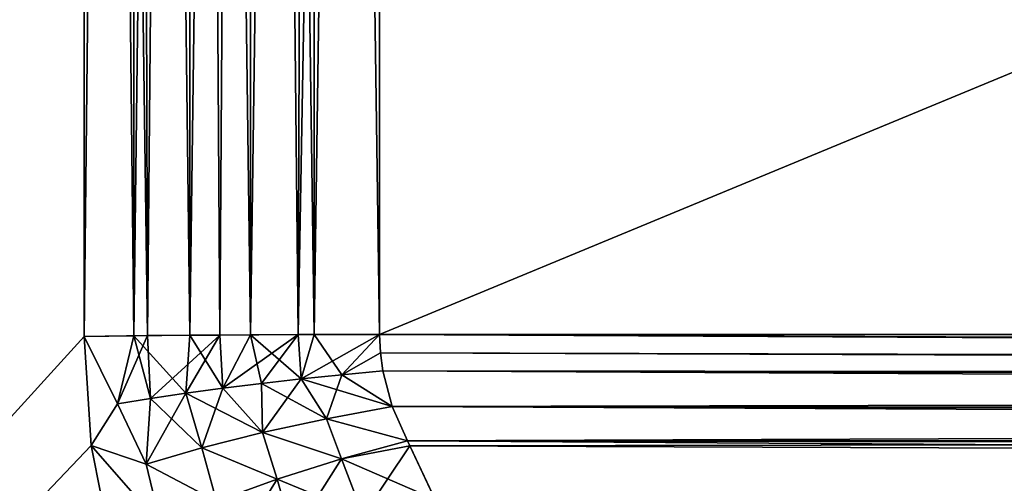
# Model space of a CAD drawing. Header units: metres. Extents: x -59 to 28, y 0 to 1680.
# Tile 69 of 115: x -29.724 to -28.546, y 1598.013 to 1598.568. Entities that reach past the tile are written whole.
import ezdxf

# ---------------------------------------------------------------- set-up
doc = ezdxf.new("R2010")
doc.units = ezdxf.units.M

msp = doc.modelspace()

# ---------------------------------------------------------------- linework, layer by layer
at = {"layer": 'ELYT3PV160'}
for points in [[(-32.5, 1595.047363, 828.848938), (-29.646904, 1603.699951, 826.146484), (-32.5, 1603.699951, 829)], [(-29.646904, 1603.699951, 826.146484), (-32.5, 1595.047363, 828.848938), (-29.646904, 1598.188721, 826.050293)], [(-29.646904, 1603.699951, 813.853516), (-32.5, 1595.047363, 811.151062), (-32.5, 1603.699951, 811)], [(-29.646904, 1598.188721, 813.949707), (-32.5, 1595.047363, 811.151062), (-29.646904, 1603.699951, 813.853516)], [(-29.646904, 1603.699951, 673.853516), (-32.5, 1595.047363, 671.151062), (-32.5, 1603.699951, 671)], [(-29.646904, 1598.188721, 673.949707), (-32.5, 1595.047363, 671.151062), (-29.646904, 1603.699951, 673.853516)], [(-32.5, 1595.047363, 688.848938), (-29.646904, 1603.699951, 686.146484), (-32.5, 1603.699951, 689)], [(-29.646904, 1603.699951, 686.146484), (-32.5, 1595.047363, 688.848938), (-29.646904, 1598.188721, 686.050293)], [(-29.587246, 1603.699951, 826.09552), (-29.646904, 1603.699951, 826.146484), (-29.571135, 1598.189819, 825.988098)], [(-29.571135, 1598.189819, 825.988098), (-29.646904, 1603.699951, 826.146484), (-29.646904, 1598.188721, 826.050293)], [(-29.587242, 1598.189575, 814.000671), (-29.646904, 1598.188721, 813.949707), (-29.587246, 1603.699951, 813.90448)], [(-29.587246, 1603.699951, 813.90448), (-29.646904, 1598.188721, 813.949707), (-29.646904, 1603.699951, 813.853516)], [(-29.571135, 1598.189819, 674.011902), (-29.646904, 1598.188721, 673.949707), (-29.587246, 1603.699951, 673.90448)], [(-29.587246, 1603.699951, 673.90448), (-29.646904, 1598.188721, 673.949707), (-29.646904, 1603.699951, 673.853516)], [(-29.587246, 1603.699951, 686.09552), (-29.646904, 1603.699951, 686.146484), (-29.587242, 1598.189575, 685.999329)], [(-29.587242, 1598.189575, 685.999329), (-29.646904, 1603.699951, 686.146484), (-29.646904, 1598.188721, 686.050293)], [(-29.52035, 1603.699951, 826.054504), (-29.587246, 1603.699951, 826.09552), (-29.571135, 1598.189819, 825.988098)], [(-29.52035, 1603.699951, 813.945496), (-29.587242, 1598.189575, 814.000671), (-29.587246, 1603.699951, 813.90448)], [(-29.52035, 1603.699951, 673.945496), (-29.571135, 1598.189819, 674.011902), (-29.587246, 1603.699951, 673.90448)], [(-29.520346, 1598.190308, 685.958313), (-29.587246, 1603.699951, 686.09552), (-29.587242, 1598.189575, 685.999329)], [(-29.587246, 1603.699951, 686.09552), (-29.520346, 1598.190308, 685.958313), (-29.52035, 1603.699951, 686.054504)], [(-29.587242, 1598.189575, 814.000671), (-29.52035, 1603.699951, 813.945496), (-29.520346, 1598.190308, 814.041687)], [(-29.484692, 1598.190552, 825.941895), (-29.52035, 1603.699951, 826.054504), (-29.571135, 1598.189819, 825.988098)], [(-29.571135, 1598.189819, 674.011902), (-29.52035, 1603.699951, 673.945496), (-29.484692, 1598.190552, 674.058105)], [(-29.52035, 1603.699951, 826.054504), (-29.484692, 1598.190552, 825.941895), (-29.447863, 1603.699951, 826.024475)], [(-29.52035, 1603.699951, 813.945496), (-29.447863, 1603.699951, 813.975525), (-29.520346, 1598.190308, 814.041687)], [(-29.52035, 1603.699951, 673.945496), (-29.447863, 1603.699951, 673.975525), (-29.484692, 1598.190552, 674.058105)], [(-29.520346, 1598.190308, 685.958313), (-29.447859, 1598.190796, 685.928284), (-29.52035, 1603.699951, 686.054504)], [(-29.52035, 1603.699951, 686.054504), (-29.447859, 1598.190796, 685.928284), (-29.447863, 1603.699951, 686.024475)], [(-29.520346, 1598.190308, 814.041687), (-29.447863, 1603.699951, 813.975525), (-29.447859, 1598.190796, 814.071716)], [(-29.447863, 1603.699951, 826.024475), (-29.484692, 1598.190552, 825.941895), (-29.390896, 1598.191162, 825.913452)], [(-29.484692, 1598.190552, 674.058105), (-29.447863, 1603.699951, 673.975525), (-29.390896, 1598.191162, 674.086548)], [(-29.447863, 1603.699951, 826.024475), (-29.390896, 1598.191162, 825.913452), (-29.371569, 1603.699951, 826.006165)], [(-29.447863, 1603.699951, 813.975525), (-29.371569, 1603.699951, 813.993835), (-29.447859, 1598.190796, 814.071716)], [(-29.447863, 1603.699951, 673.975525), (-29.371569, 1603.699951, 673.993835), (-29.390896, 1598.191162, 674.086548)], [(-29.447859, 1598.190796, 685.928284), (-29.371567, 1598.191162, 685.909973), (-29.447863, 1603.699951, 686.024475)], [(-29.447863, 1603.699951, 686.024475), (-29.371567, 1598.191162, 685.909973), (-29.371569, 1603.699951, 686.006165)], [(-29.447859, 1598.190796, 814.071716), (-29.371569, 1603.699951, 813.993835), (-29.371567, 1598.191162, 814.090027)], [(-29.390896, 1598.191162, 825.913452), (-29.29335, 1598.191284, 825.90387), (-29.371569, 1603.699951, 826.006165)], [(-29.371569, 1603.699951, 673.993835), (-29.29335, 1603.699951, 674), (-29.390896, 1598.191162, 674.086548)], [(-29.390896, 1598.191162, 674.086548), (-29.29335, 1603.699951, 674), (-29.29335, 1598.191284, 674.09613)], [(-29.371569, 1603.699951, 826.006165), (-29.29335, 1598.191284, 825.90387), (-29.29335, 1603.699951, 826)], [(-29.371569, 1603.699951, 813.993835), (-29.29335, 1603.699951, 814), (-29.371567, 1598.191162, 814.090027)], [(-29.371567, 1598.191162, 685.909973), (-29.29335, 1598.191284, 685.90387), (-29.371569, 1603.699951, 686.006165)], [(-29.371569, 1603.699951, 686.006165), (-29.29335, 1598.191284, 685.90387), (-29.29335, 1603.699951, 686)], [(-29.371567, 1598.191162, 814.090027), (-29.29335, 1603.699951, 814), (-29.29335, 1598.191284, 814.09613)], [(-15.903769, 1598.191284, 825.90387), (-15.999924, 1603.699951, 826), (-29.29335, 1598.191284, 825.90387)], [(-15.999924, 1603.699951, 826), (-29.29335, 1603.699951, 826), (-29.29335, 1598.191284, 825.90387)], [(-15.903769, 1598.191284, 814.09613), (-29.29335, 1598.191284, 814.09613), (-15.999924, 1603.699951, 814)], [(-29.29335, 1598.191284, 814.09613), (-29.29335, 1603.699951, 814), (-15.999924, 1603.699951, 814)], [(-15.903769, 1598.191284, 674.09613), (-29.29335, 1598.191284, 674.09613), (-15.999924, 1603.699951, 674)], [(-29.29335, 1598.191284, 674.09613), (-29.29335, 1603.699951, 674), (-15.999924, 1603.699951, 674)], [(-15.903769, 1598.191284, 685.90387), (-15.999924, 1603.699951, 686), (-29.29335, 1598.191284, 685.90387)], [(-15.999924, 1603.699951, 686), (-29.29335, 1603.699951, 686), (-29.29335, 1598.191284, 685.90387)], [(-29.646904, 1598.188721, 826.050293), (-32.5, 1595.047363, 828.848938), (-29.638351, 1598.05835, 826.039429)], [(-29.638348, 1598.05835, 813.960571), (-32.5, 1595.047363, 811.151062), (-29.646904, 1598.188721, 813.949707)], [(-29.638351, 1598.05835, 673.960571), (-32.5, 1595.047363, 671.151062), (-29.646904, 1598.188721, 673.949707)], [(-29.646904, 1598.188721, 686.050293), (-32.5, 1595.047363, 688.848938), (-29.638348, 1598.05835, 686.039429)], [(-29.646904, 1598.188721, 826.050293), (-29.606804, 1598.108032, 826.012207), (-29.571135, 1598.189819, 825.988098)], [(-29.606804, 1598.108032, 673.987793), (-29.646904, 1598.188721, 673.949707), (-29.571135, 1598.189819, 674.011902)], [(-29.587242, 1598.189575, 814.000671), (-29.606802, 1598.108032, 813.987793), (-29.646904, 1598.188721, 813.949707)], [(-29.646904, 1598.188721, 686.050293), (-29.606802, 1598.108032, 686.012207), (-29.587242, 1598.189575, 685.999329)], [(-29.638351, 1598.05835, 826.039429), (-29.606804, 1598.108032, 826.012207), (-29.646904, 1598.188721, 826.050293)], [(-29.646904, 1598.188721, 813.949707), (-29.606802, 1598.108032, 813.987793), (-29.638348, 1598.05835, 813.960571)], [(-29.646904, 1598.188721, 673.949707), (-29.606804, 1598.108032, 673.987793), (-29.638351, 1598.05835, 673.960571)], [(-29.638348, 1598.05835, 686.039429), (-29.606802, 1598.108032, 686.012207), (-29.646904, 1598.188721, 686.050293)], [(-29.571135, 1598.189819, 825.988098), (-29.606804, 1598.108032, 826.012207), (-29.567442, 1598.114624, 825.983215)], [(-29.567442, 1598.114624, 674.016785), (-29.606804, 1598.108032, 673.987793), (-29.571135, 1598.189819, 674.011902)], [(-29.606802, 1598.108032, 813.987793), (-29.587242, 1598.189575, 814.000671), (-29.56744, 1598.114502, 814.016785)], [(-29.606802, 1598.108032, 686.012207), (-29.56744, 1598.114502, 685.983215), (-29.587242, 1598.189575, 685.999329)], [(-29.587242, 1598.189575, 814.000671), (-29.520346, 1598.190308, 814.041687), (-29.525375, 1598.12085, 814.041687)], [(-29.520346, 1598.190308, 685.958313), (-29.587242, 1598.189575, 685.999329), (-29.525375, 1598.12085, 685.958313)], [(-29.56744, 1598.114502, 814.016785), (-29.587242, 1598.189575, 814.000671), (-29.525375, 1598.12085, 814.041687)], [(-29.525375, 1598.12085, 685.958313), (-29.587242, 1598.189575, 685.999329), (-29.56744, 1598.114502, 685.983215)], [(-29.571135, 1598.189819, 825.988098), (-29.567442, 1598.114624, 825.983215), (-29.484692, 1598.190552, 825.941895)], [(-29.571135, 1598.189819, 674.011902), (-29.484692, 1598.190552, 674.058105), (-29.567442, 1598.114624, 674.016785)], [(-29.567442, 1598.114624, 825.983215), (-29.525377, 1598.12085, 825.958313), (-29.484692, 1598.190552, 825.941895)], [(-29.484692, 1598.190552, 674.058105), (-29.525377, 1598.12085, 674.041687), (-29.567442, 1598.114624, 674.016785)], [(-29.484692, 1598.190552, 825.941895), (-29.525377, 1598.12085, 825.958313), (-29.48102, 1598.126953, 825.937622)], [(-29.48102, 1598.126953, 674.062378), (-29.525377, 1598.12085, 674.041687), (-29.484692, 1598.190552, 674.058105)], [(-29.525375, 1598.12085, 814.041687), (-29.520346, 1598.190308, 814.041687), (-29.481018, 1598.126953, 814.062378)], [(-29.481018, 1598.126953, 685.937622), (-29.520346, 1598.190308, 685.958313), (-29.525375, 1598.12085, 685.958313)], [(-29.520346, 1598.190308, 814.041687), (-29.447859, 1598.190796, 814.071716), (-29.481018, 1598.126953, 814.062378)], [(-29.447859, 1598.190796, 685.928284), (-29.520346, 1598.190308, 685.958313), (-29.481018, 1598.126953, 685.937622)], [(-29.48102, 1598.126953, 825.937622), (-29.390896, 1598.191162, 825.913452), (-29.484692, 1598.190552, 825.941895)], [(-29.484692, 1598.190552, 674.058105), (-29.390896, 1598.191162, 674.086548), (-29.48102, 1598.126953, 674.062378)], [(-29.434801, 1598.13269, 825.921448), (-29.390896, 1598.191162, 825.913452), (-29.48102, 1598.126953, 825.937622)], [(-29.390896, 1598.191162, 674.086548), (-29.434801, 1598.13269, 674.078552), (-29.48102, 1598.126953, 674.062378)], [(-29.481018, 1598.126953, 814.062378), (-29.447859, 1598.190796, 814.071716), (-29.434799, 1598.13269, 814.078552)], [(-29.434799, 1598.13269, 685.921448), (-29.447859, 1598.190796, 685.928284), (-29.481018, 1598.126953, 685.937622)], [(-29.447859, 1598.190796, 814.071716), (-29.371567, 1598.191162, 814.090027), (-29.387165, 1598.138062, 814.090088)], [(-29.371567, 1598.191162, 685.909973), (-29.447859, 1598.190796, 685.928284), (-29.387165, 1598.138062, 685.909912)], [(-29.434799, 1598.13269, 814.078552), (-29.447859, 1598.190796, 814.071716), (-29.387165, 1598.138062, 814.090088)], [(-29.387165, 1598.138062, 685.909912), (-29.447859, 1598.190796, 685.928284), (-29.434799, 1598.13269, 685.921448)], [(-29.390896, 1598.191162, 825.913452), (-29.434801, 1598.13269, 825.921448), (-29.387169, 1598.138184, 825.909912)], [(-29.387169, 1598.138184, 674.090088), (-29.434801, 1598.13269, 674.078552), (-29.390896, 1598.191162, 674.086548)], [(-29.390896, 1598.191162, 825.913452), (-29.387169, 1598.138184, 825.909912), (-29.29335, 1598.191284, 825.90387)], [(-29.390896, 1598.191162, 674.086548), (-29.29335, 1598.191284, 674.09613), (-29.387169, 1598.138184, 674.090088)], [(-29.387169, 1598.138184, 825.909912), (-29.338587, 1598.143066, 825.903137), (-29.29335, 1598.191284, 825.90387)], [(-29.29335, 1598.191284, 674.09613), (-29.338587, 1598.143066, 674.096863), (-29.387169, 1598.138184, 674.090088)], [(-29.387165, 1598.138062, 814.090088), (-29.371567, 1598.191162, 814.090027), (-29.338583, 1598.143066, 814.096863)], [(-29.338583, 1598.143066, 685.903137), (-29.371567, 1598.191162, 685.909973), (-29.387165, 1598.138062, 685.909912)], [(-29.371567, 1598.191162, 814.090027), (-29.29335, 1598.191284, 814.09613), (-29.338583, 1598.143066, 814.096863)], [(-29.29335, 1598.191284, 685.90387), (-29.371567, 1598.191162, 685.909973), (-29.338583, 1598.143066, 685.903137)], [(-29.338587, 1598.143066, 825.903137), (-29.292391, 1598.169434, 825.902954), (-29.29335, 1598.191284, 825.90387)], [(-29.29335, 1598.191284, 674.09613), (-29.292391, 1598.169434, 674.097046), (-29.338587, 1598.143066, 674.096863)], [(-29.338583, 1598.143066, 814.096863), (-29.29335, 1598.191284, 814.09613), (-29.292391, 1598.169434, 814.097046)], [(-29.292391, 1598.169434, 685.902954), (-29.29335, 1598.191284, 685.90387), (-29.338583, 1598.143066, 685.903137)], [(-15.903769, 1598.191284, 825.90387), (-29.29335, 1598.191284, 825.90387), (-15.901773, 1598.134155, 825.899536)], [(-29.29335, 1598.191284, 825.90387), (-29.292391, 1598.169434, 825.902954), (-15.901773, 1598.134155, 825.899536)], [(-15.901222, 1598.118286, 814.102783), (-29.29335, 1598.191284, 814.09613), (-15.903769, 1598.191284, 814.09613)], [(-29.29335, 1598.191284, 814.09613), (-15.901222, 1598.118286, 814.102783), (-29.292391, 1598.169434, 814.097046)], [(-15.901773, 1598.134155, 674.100464), (-29.29335, 1598.191284, 674.09613), (-15.903769, 1598.191284, 674.09613)], [(-29.29335, 1598.191284, 674.09613), (-15.901773, 1598.134155, 674.100464), (-29.292391, 1598.169434, 674.097046)], [(-15.903769, 1598.191284, 685.90387), (-29.29335, 1598.191284, 685.90387), (-15.901222, 1598.118286, 685.897217)], [(-29.29335, 1598.191284, 685.90387), (-29.292391, 1598.169434, 685.902954), (-15.901222, 1598.118286, 685.897217)], [(-29.289528, 1598.147583, 825.901184), (-29.292391, 1598.169434, 825.902954), (-29.338587, 1598.143066, 825.903137)], [(-29.292391, 1598.169434, 674.097046), (-29.289528, 1598.147583, 674.098816), (-29.338587, 1598.143066, 674.096863)], [(-29.338583, 1598.143066, 814.096863), (-29.292391, 1598.169434, 814.097046), (-29.289524, 1598.147583, 814.098816)], [(-29.289524, 1598.147583, 685.901184), (-29.292391, 1598.169434, 685.902954), (-29.338583, 1598.143066, 685.903137)], [(-15.901773, 1598.134155, 825.899536), (-29.292391, 1598.169434, 825.902954), (-29.289528, 1598.147583, 825.901184)], [(-29.292391, 1598.169434, 814.097046), (-15.901222, 1598.118286, 814.102783), (-29.289524, 1598.147583, 814.098816)], [(-29.292391, 1598.169434, 674.097046), (-15.901773, 1598.134155, 674.100464), (-29.289528, 1598.147583, 674.098816)], [(-15.901222, 1598.118286, 685.897217), (-29.292391, 1598.169434, 685.902954), (-29.289524, 1598.147583, 685.901184)], [(-29.434801, 1598.13269, 825.921448), (-29.433315, 1598.07373, 825.914612), (-29.387169, 1598.138184, 825.909912)], [(-29.433315, 1598.07373, 674.085388), (-29.434801, 1598.13269, 674.078552), (-29.387169, 1598.138184, 674.090088)], [(-29.434799, 1598.13269, 814.078552), (-29.387165, 1598.138062, 814.090088), (-29.356791, 1598.090332, 814.101501)], [(-29.387165, 1598.138062, 685.909912), (-29.434799, 1598.13269, 685.921448), (-29.356791, 1598.090332, 685.898499)], [(-29.387169, 1598.138184, 825.909912), (-29.433315, 1598.07373, 825.914612), (-29.356794, 1598.090332, 825.898499)], [(-29.356794, 1598.090332, 674.101501), (-29.433315, 1598.07373, 674.085388), (-29.387169, 1598.138184, 674.090088)], [(-29.387169, 1598.138184, 825.909912), (-29.356794, 1598.090332, 825.898499), (-29.338587, 1598.143066, 825.903137)], [(-29.387169, 1598.138184, 674.090088), (-29.338587, 1598.143066, 674.096863), (-29.356794, 1598.090332, 674.101501)], [(-29.387165, 1598.138062, 814.090088), (-29.338583, 1598.143066, 814.096863), (-29.278261, 1598.104858, 814.105225)], [(-29.338583, 1598.143066, 685.903137), (-29.387165, 1598.138062, 685.909912), (-29.278261, 1598.104858, 685.894775)], [(-29.356791, 1598.090332, 814.101501), (-29.387165, 1598.138062, 814.090088), (-29.278261, 1598.104858, 814.105225)], [(-29.278261, 1598.104858, 685.894775), (-29.387165, 1598.138062, 685.909912), (-29.356791, 1598.090332, 685.898499)], [(-29.356794, 1598.090332, 825.898499), (-29.278267, 1598.104858, 825.894775), (-29.338587, 1598.143066, 825.903137)], [(-29.338587, 1598.143066, 674.096863), (-29.278267, 1598.104858, 674.105225), (-29.356794, 1598.090332, 674.101501)], [(-29.278267, 1598.104858, 825.894775), (-29.289528, 1598.147583, 825.901184), (-29.338587, 1598.143066, 825.903137)], [(-29.338587, 1598.143066, 674.096863), (-29.289528, 1598.147583, 674.098816), (-29.278267, 1598.104858, 674.105225)], [(-29.278261, 1598.104858, 814.105225), (-29.338583, 1598.143066, 814.096863), (-29.289524, 1598.147583, 814.098816)], [(-29.289524, 1598.147583, 685.901184), (-29.338583, 1598.143066, 685.903137), (-29.278261, 1598.104858, 685.894775)], [(-15.901773, 1598.134155, 825.899536), (-29.289528, 1598.147583, 825.901184), (-15.899808, 1598.077759, 825.888733)], [(-29.289528, 1598.147583, 825.901184), (-29.278267, 1598.104858, 825.894775), (-15.899808, 1598.077759, 825.888733)], [(-29.289528, 1598.147583, 674.098816), (-15.901773, 1598.134155, 674.100464), (-29.278267, 1598.104858, 674.105225)], [(-29.289524, 1598.147583, 814.098816), (-15.901222, 1598.118286, 814.102783), (-29.278261, 1598.104858, 814.105225)], [(-29.289524, 1598.147583, 685.901184), (-29.278261, 1598.104858, 685.894775), (-15.901222, 1598.118286, 685.897217)], [(-29.525377, 1598.12085, 825.958313), (-29.505873, 1598.05542, 825.94281), (-29.48102, 1598.126953, 825.937622)], [(-29.505873, 1598.05542, 674.05719), (-29.525377, 1598.12085, 674.041687), (-29.48102, 1598.126953, 674.062378)], [(-29.525375, 1598.12085, 814.041687), (-29.481018, 1598.126953, 814.062378), (-29.433311, 1598.07373, 814.085388)], [(-29.481018, 1598.126953, 685.937622), (-29.525375, 1598.12085, 685.958313), (-29.433311, 1598.07373, 685.914612)], [(-29.48102, 1598.126953, 825.937622), (-29.505873, 1598.05542, 825.94281), (-29.433315, 1598.07373, 825.914612)], [(-29.433315, 1598.07373, 674.085388), (-29.505873, 1598.05542, 674.05719), (-29.48102, 1598.126953, 674.062378)], [(-29.433315, 1598.07373, 825.914612), (-29.434801, 1598.13269, 825.921448), (-29.48102, 1598.126953, 825.937622)], [(-29.48102, 1598.126953, 674.062378), (-29.434801, 1598.13269, 674.078552), (-29.433315, 1598.07373, 674.085388)], [(-29.433311, 1598.07373, 814.085388), (-29.481018, 1598.126953, 814.062378), (-29.434799, 1598.13269, 814.078552)], [(-29.434799, 1598.13269, 685.921448), (-29.481018, 1598.126953, 685.937622), (-29.433311, 1598.07373, 685.914612)], [(-29.433311, 1598.07373, 814.085388), (-29.434799, 1598.13269, 814.078552), (-29.356791, 1598.090332, 814.101501)], [(-29.356791, 1598.090332, 685.898499), (-29.434799, 1598.13269, 685.921448), (-29.433311, 1598.07373, 685.914612)], [(-29.278267, 1598.104858, 674.105225), (-15.901773, 1598.134155, 674.100464), (-15.899808, 1598.077759, 674.111267)], [(-29.567442, 1598.114624, 825.983215), (-29.606804, 1598.108032, 826.012207), (-29.572609, 1598.036011, 825.982361)], [(-29.572609, 1598.036011, 674.017639), (-29.606804, 1598.108032, 673.987793), (-29.567442, 1598.114624, 674.016785)], [(-29.606802, 1598.108032, 813.987793), (-29.56744, 1598.114502, 814.016785), (-29.572605, 1598.036011, 814.017639)], [(-29.56744, 1598.114502, 685.983215), (-29.606802, 1598.108032, 686.012207), (-29.572605, 1598.036011, 685.982361)], [(-29.567442, 1598.114624, 825.983215), (-29.572609, 1598.036011, 825.982361), (-29.525377, 1598.12085, 825.958313)], [(-29.572609, 1598.036011, 825.982361), (-29.505873, 1598.05542, 825.94281), (-29.525377, 1598.12085, 825.958313)], [(-29.567442, 1598.114624, 674.016785), (-29.525377, 1598.12085, 674.041687), (-29.572609, 1598.036011, 674.017639)], [(-29.525377, 1598.12085, 674.041687), (-29.505873, 1598.05542, 674.05719), (-29.572609, 1598.036011, 674.017639)], [(-29.572605, 1598.036011, 814.017639), (-29.56744, 1598.114502, 814.016785), (-29.505867, 1598.05542, 814.05719)], [(-29.505867, 1598.05542, 685.94281), (-29.56744, 1598.114502, 685.983215), (-29.572605, 1598.036011, 685.982361)], [(-29.56744, 1598.114502, 814.016785), (-29.525375, 1598.12085, 814.041687), (-29.505867, 1598.05542, 814.05719)], [(-29.525375, 1598.12085, 685.958313), (-29.56744, 1598.114502, 685.983215), (-29.505867, 1598.05542, 685.94281)], [(-29.505867, 1598.05542, 814.05719), (-29.525375, 1598.12085, 814.041687), (-29.433311, 1598.07373, 814.085388)], [(-29.433311, 1598.07373, 685.914612), (-29.525375, 1598.12085, 685.958313), (-29.505867, 1598.05542, 685.94281)], [(-29.278261, 1598.104858, 814.105225), (-15.901222, 1598.118286, 814.102783), (-29.260124, 1598.063721, 814.11499)], [(-15.901222, 1598.118286, 685.897217), (-29.278261, 1598.104858, 685.894775), (-15.898737, 1598.047119, 685.880005)], [(-29.260124, 1598.063721, 814.11499), (-15.901222, 1598.118286, 814.102783), (-15.898737, 1598.047119, 814.119995)], [(-29.606804, 1598.108032, 826.012207), (-29.638351, 1598.05835, 826.039429), (-29.572609, 1598.036011, 825.982361)], [(-29.638351, 1598.05835, 673.960571), (-29.606804, 1598.108032, 673.987793), (-29.572609, 1598.036011, 674.017639)], [(-29.638348, 1598.05835, 813.960571), (-29.606802, 1598.108032, 813.987793), (-29.572605, 1598.036011, 814.017639)], [(-29.572605, 1598.036011, 685.982361), (-29.606802, 1598.108032, 686.012207), (-29.638348, 1598.05835, 686.039429)], [(-29.356794, 1598.090332, 825.898499), (-29.260124, 1598.063721, 825.88501), (-29.278267, 1598.104858, 825.894775)], [(-29.278267, 1598.104858, 674.105225), (-29.260124, 1598.063721, 674.11499), (-29.356794, 1598.090332, 674.101501)], [(-29.278261, 1598.104858, 814.105225), (-29.260124, 1598.063721, 814.11499), (-29.356791, 1598.090332, 814.101501)], [(-29.356791, 1598.090332, 685.898499), (-29.260124, 1598.063721, 685.88501), (-29.278261, 1598.104858, 685.894775)], [(-15.899808, 1598.077759, 825.888733), (-29.278267, 1598.104858, 825.894775), (-29.260124, 1598.063721, 825.88501)], [(-29.260124, 1598.063721, 674.11499), (-29.278267, 1598.104858, 674.105225), (-15.899808, 1598.077759, 674.111267)], [(-29.278261, 1598.104858, 685.894775), (-29.260124, 1598.063721, 685.88501), (-15.898737, 1598.047119, 685.880005)], [(-29.433315, 1598.07373, 825.914612), (-29.339031, 1598.04248, 825.885925), (-29.356794, 1598.090332, 825.898499)], [(-29.356794, 1598.090332, 674.101501), (-29.339031, 1598.04248, 674.114075), (-29.433315, 1598.07373, 674.085388)], [(-29.356791, 1598.090332, 814.101501), (-29.339031, 1598.04248, 814.114075), (-29.433311, 1598.07373, 814.085388)], [(-29.433311, 1598.07373, 685.914612), (-29.339031, 1598.04248, 685.885925), (-29.356791, 1598.090332, 685.898499)], [(-29.339031, 1598.04248, 825.885925), (-29.260124, 1598.063721, 825.88501), (-29.356794, 1598.090332, 825.898499)], [(-29.260124, 1598.063721, 674.11499), (-29.339031, 1598.04248, 674.114075), (-29.356794, 1598.090332, 674.101501)], [(-29.260124, 1598.063721, 814.11499), (-29.339031, 1598.04248, 814.114075), (-29.356791, 1598.090332, 814.101501)], [(-29.339031, 1598.04248, 685.885925), (-29.260124, 1598.063721, 685.88501), (-29.356791, 1598.090332, 685.898499)], [(-29.260124, 1598.063721, 825.88501), (-29.257137, 1598.058105, 825.883362), (-15.899808, 1598.077759, 825.888733)], [(-15.899808, 1598.077759, 674.111267), (-29.257137, 1598.058105, 674.116638), (-29.260124, 1598.063721, 674.11499)], [(-15.899808, 1598.077759, 825.888733), (-29.257137, 1598.058105, 825.883362), (-15.897369, 1598.007935, 825.86554)], [(-29.226608, 1597.992554, 674.141113), (-29.257137, 1598.058105, 674.116638), (-15.899808, 1598.077759, 674.111267)], [(-15.897369, 1598.007935, 674.13446), (-29.226608, 1597.992554, 674.141113), (-15.899808, 1598.077759, 674.111267)], [(-29.433315, 1598.07373, 825.914612), (-29.505873, 1598.05542, 825.94281), (-29.415833, 1598.018188, 825.899658)], [(-29.433315, 1598.07373, 674.085388), (-29.415833, 1598.018188, 674.100342), (-29.505873, 1598.05542, 674.05719)], [(-29.433311, 1598.07373, 814.085388), (-29.415833, 1598.018188, 814.100342), (-29.505867, 1598.05542, 814.05719)], [(-29.433311, 1598.07373, 685.914612), (-29.505867, 1598.05542, 685.94281), (-29.415833, 1598.018188, 685.899658)], [(-29.339031, 1598.04248, 825.885925), (-29.433315, 1598.07373, 825.914612), (-29.415833, 1598.018188, 825.899658)], [(-29.339031, 1598.04248, 674.114075), (-29.415833, 1598.018188, 674.100342), (-29.433315, 1598.07373, 674.085388)], [(-29.339031, 1598.04248, 814.114075), (-29.415833, 1598.018188, 814.100342), (-29.433311, 1598.07373, 814.085388)], [(-29.339031, 1598.04248, 685.885925), (-29.433311, 1598.07373, 685.914612), (-29.415833, 1598.018188, 685.899658)], [(-29.638351, 1598.05835, 826.039429), (-32.5, 1595.047363, 828.848938), (-29.613678, 1597.933716, 826.012573)], [(-32.5, 1595.047363, 811.151062), (-29.638348, 1598.05835, 813.960571), (-29.613678, 1597.933716, 813.987427)], [(-32.5, 1595.047363, 671.151062), (-29.638351, 1598.05835, 673.960571), (-29.613678, 1597.933716, 673.987427)], [(-29.638348, 1598.05835, 686.039429), (-32.5, 1595.047363, 688.848938), (-29.613678, 1597.933716, 686.012573)], [(-29.572609, 1598.036011, 825.982361), (-29.638351, 1598.05835, 826.039429), (-29.555014, 1597.963135, 825.963867)], [(-29.555014, 1597.963135, 825.963867), (-29.638351, 1598.05835, 826.039429), (-29.613678, 1597.933716, 826.012573)], [(-29.572609, 1598.036011, 674.017639), (-29.555014, 1597.963135, 674.036133), (-29.638351, 1598.05835, 673.960571)], [(-29.555014, 1597.963135, 674.036133), (-29.613678, 1597.933716, 673.987427), (-29.638351, 1598.05835, 673.960571)], [(-29.572605, 1598.036011, 814.017639), (-29.555014, 1597.963135, 814.036133), (-29.638348, 1598.05835, 813.960571)], [(-29.555014, 1597.963135, 814.036133), (-29.613678, 1597.933716, 813.987427), (-29.638348, 1598.05835, 813.960571)], [(-29.572605, 1598.036011, 685.982361), (-29.638348, 1598.05835, 686.039429), (-29.555014, 1597.963135, 685.963867)], [(-29.555014, 1597.963135, 685.963867), (-29.638348, 1598.05835, 686.039429), (-29.613678, 1597.933716, 686.012573)], [(-29.505873, 1598.05542, 825.94281), (-29.572609, 1598.036011, 825.982361), (-29.488472, 1597.991577, 825.925903)], [(-29.505873, 1598.05542, 674.05719), (-29.488472, 1597.991577, 674.074097), (-29.572609, 1598.036011, 674.017639)], [(-29.505867, 1598.05542, 814.05719), (-29.488472, 1597.991577, 814.074097), (-29.572605, 1598.036011, 814.017639)], [(-29.505867, 1598.05542, 685.94281), (-29.572605, 1598.036011, 685.982361), (-29.488472, 1597.991577, 685.925903)], [(-29.415833, 1598.018188, 825.899658), (-29.505873, 1598.05542, 825.94281), (-29.488472, 1597.991577, 825.925903)], [(-29.415833, 1598.018188, 674.100342), (-29.488472, 1597.991577, 674.074097), (-29.505873, 1598.05542, 674.05719)], [(-29.415833, 1598.018188, 814.100342), (-29.488472, 1597.991577, 814.074097), (-29.505867, 1598.05542, 814.05719)], [(-29.415833, 1598.018188, 685.899658), (-29.505867, 1598.05542, 685.94281), (-29.488472, 1597.991577, 685.925903)], [(-29.260124, 1598.063721, 825.88501), (-29.339031, 1598.04248, 825.885925), (-29.257137, 1598.058105, 825.883362)], [(-29.339031, 1598.04248, 814.114075), (-29.260124, 1598.063721, 814.11499), (-29.227081, 1597.993774, 814.140625)], [(-29.257137, 1598.058105, 674.116638), (-29.339031, 1598.04248, 674.114075), (-29.260124, 1598.063721, 674.11499)], [(-29.339031, 1598.04248, 685.885925), (-29.227081, 1597.993774, 685.859375), (-29.260124, 1598.063721, 685.88501)], [(-29.257137, 1598.058105, 825.883362), (-29.339031, 1598.04248, 825.885925), (-29.313025, 1597.974731, 825.859314)], [(-29.339031, 1598.04248, 674.114075), (-29.257137, 1598.058105, 674.116638), (-29.313025, 1597.974731, 674.140686)], [(-29.226608, 1597.992554, 825.858887), (-29.257137, 1598.058105, 825.883362), (-29.313025, 1597.974731, 825.859314)], [(-29.313025, 1597.974731, 674.140686), (-29.257137, 1598.058105, 674.116638), (-29.226608, 1597.992554, 674.141113)], [(-29.260124, 1598.063721, 814.11499), (-15.898737, 1598.047119, 814.119995), (-29.227081, 1597.993774, 814.140625)], [(-15.898737, 1598.047119, 685.880005), (-29.260124, 1598.063721, 685.88501), (-15.896366, 1597.979248, 685.852539)], [(-29.260124, 1598.063721, 685.88501), (-29.227081, 1597.993774, 685.859375), (-15.896366, 1597.979248, 685.852539)], [(-29.257137, 1598.058105, 825.883362), (-29.226608, 1597.992554, 825.858887), (-15.897369, 1598.007935, 825.86554)], [(-29.339031, 1598.04248, 825.885925), (-29.415833, 1598.018188, 825.899658), (-29.396749, 1597.951172, 825.873901)], [(-29.415833, 1598.018188, 814.100342), (-29.339031, 1598.04248, 814.114075), (-29.313389, 1597.97583, 814.140198)], [(-29.415833, 1598.018188, 674.100342), (-29.339031, 1598.04248, 674.114075), (-29.396749, 1597.951172, 674.126099)], [(-29.415833, 1598.018188, 685.899658), (-29.313389, 1597.97583, 685.859802), (-29.339031, 1598.04248, 685.885925)], [(-29.313025, 1597.974731, 825.859314), (-29.339031, 1598.04248, 825.885925), (-29.396749, 1597.951172, 825.873901)], [(-29.396749, 1597.951172, 674.126099), (-29.339031, 1598.04248, 674.114075), (-29.313025, 1597.974731, 674.140686)], [(-29.313389, 1597.97583, 814.140198), (-29.339031, 1598.04248, 814.114075), (-29.227081, 1597.993774, 814.140625)], [(-29.313389, 1597.97583, 685.859802), (-29.227081, 1597.993774, 685.859375), (-29.339031, 1598.04248, 685.885925)], [(-15.898737, 1598.047119, 814.119995), (-15.896366, 1597.979248, 814.147461), (-29.227081, 1597.993774, 814.140625)], [(-29.488472, 1597.991577, 825.925903), (-29.572609, 1598.036011, 825.982361), (-29.555014, 1597.963135, 825.963867)], [(-29.488472, 1597.991577, 674.074097), (-29.555014, 1597.963135, 674.036133), (-29.572609, 1598.036011, 674.017639)], [(-29.488472, 1597.991577, 814.074097), (-29.555014, 1597.963135, 814.036133), (-29.572605, 1598.036011, 814.017639)], [(-29.488472, 1597.991577, 685.925903), (-29.572605, 1598.036011, 685.982361), (-29.555014, 1597.963135, 685.963867)], [(-29.415833, 1598.018188, 825.899658), (-29.488472, 1597.991577, 825.925903), (-29.475178, 1597.922241, 825.902222)], [(-29.488472, 1597.991577, 814.074097), (-29.415833, 1598.018188, 814.100342), (-29.397015, 1597.952148, 814.12561)], [(-29.488472, 1597.991577, 674.074097), (-29.415833, 1598.018188, 674.100342), (-29.475178, 1597.922241, 674.097778)], [(-29.488472, 1597.991577, 685.925903), (-29.397015, 1597.952148, 685.87439), (-29.415833, 1598.018188, 685.899658)], [(-29.396749, 1597.951172, 825.873901), (-29.415833, 1598.018188, 825.899658), (-29.475178, 1597.922241, 825.902222)], [(-29.475178, 1597.922241, 674.097778), (-29.415833, 1598.018188, 674.100342), (-29.396749, 1597.951172, 674.126099)], [(-29.397015, 1597.952148, 814.12561), (-29.415833, 1598.018188, 814.100342), (-29.313389, 1597.97583, 814.140198)], [(-29.397015, 1597.952148, 685.87439), (-29.313389, 1597.97583, 685.859802), (-29.415833, 1598.018188, 685.899658)]]:
    msp.add_3dface(points, dxfattribs=at)
at = {"layer": 'ELYT3PV163'}
for points in [[(0.5, 1627.699951, 1436), (-57.788193, 52.299999, 1436), (-1.5, 1627.699951, 1436)], [(-57.788193, 52.299999, 1436), (0.5, 1627.699951, 1436), (-18.5, 52.299999, 1436)], [(-1.5, 1627.699951, 1436), (-57.788193, 52.299999, 1436), (-52, 1627.699951, 1436)], [(-52, 1627.699951, 1500), (-52.222115, 52.299999, 1500), (-5.785933, 1627.699951, 1500)], [(-52.222115, 52.299999, 1500), (-18.5, 52.299999, 1500), (-5.785933, 1627.699951, 1500)], [(-0.5, 52.299999), (-48.5, 1627.699951), (-1.5, 1627.699951)], [(-18.5, 52.299999), (-48.5, 1627.699951), (-1.5, 52.299999)], [(-1.5, 52.299999), (-48.5, 1627.699951), (-0.5, 52.299999)], [(-48.5, 1627.699951), (-18.5, 52.299999), (-48.5, 52.299999)], [(-18.5, 52.299999, 15.88146), (-48.174313, 1627.699951, 13.285294), (-48.174313, 52.299999, 13.285294)], [(-1.5, 52.299999, 17.368767), (-48.174313, 1627.699951, 13.285294), (-18.5, 52.299999, 15.88146)], [(-48.174313, 1627.699951, 13.285294), (0, 52.299999, 17.5), (-1.5, 1627.699951, 17.368767)], [(0, 52.299999, 17.5), (-48.174313, 1627.699951, 13.285294), (-1.5, 52.299999, 17.368767)]]:
    msp.add_3dface(points, dxfattribs=at)

doc.saveas('drawing.dxf')
